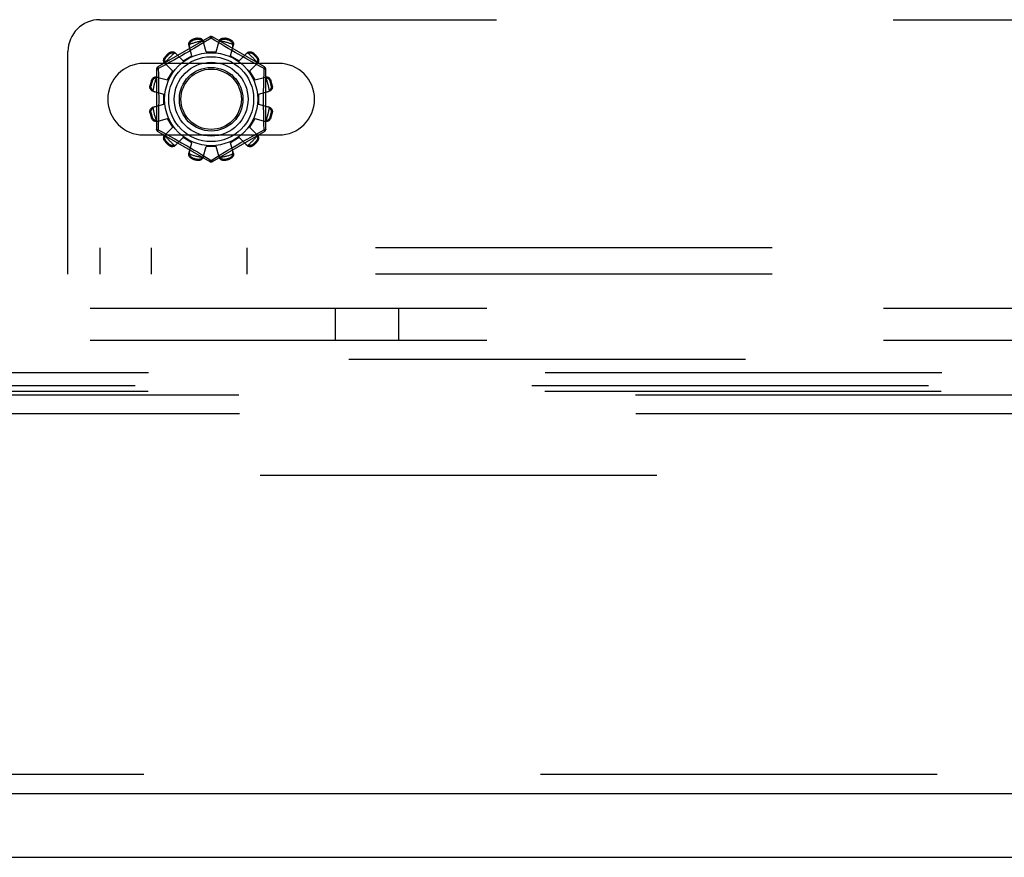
# Model space of a CAD drawing. Header units: inches. Extents: x 0 to 283, y 0 to 183.
# Tile 53 of 256: x 60.2 to 64.07, y 53.07 to 56.36. Entities that reach past the tile are written whole.
import ezdxf

# ---------------------------------------------------------------- set-up
doc = ezdxf.new("R2010")
doc.units = ezdxf.units.IN
doc.header["$LTSCALE"] = 15.583333
doc.header["$MEASUREMENT"] = 0
doc.linetypes.add('HIDDEN', pattern=[0.2, 0.1, -0.1])
doc.layers.get('0').update_dxf_attribs({"linetype": 'CONTINUOUS'})
for name, color, linetype in [('DEFAULT_2', 8, 'HIDDEN'), ('LEFTHAND_DOOR_ASSEMBLY', 7, 'CONTINUOUS'), ('SUBPANEL', 7, 'CONTINUOUS')]:
    doc.layers.add(name, color=color, linetype=linetype)

msp = doc.modelspace()

# ---------------------------------------------------------------- linework, layer by layer
at = {"color": 7, "linetype": 'Continuous'}
msp.add_line((53.3313, 53.072), (125.2273, 53.072), dxfattribs=at)
at = {"layer": 'DEFAULT_2', "color": 8, "linetype": 'HIDDEN'}
for p, q in [((60.5111, 56.3635), (69.2611, 56.3635)), ((60.9436, 56.2958), (60.7391, 56.1777)), ((60.9486, 56.2912), (60.9137, 56.2699)), ((60.9633, 56.2822), (60.9486, 56.2912)), ((61.1581, 56.1777), (60.9536, 56.2958)), ((60.8729, 56.2221), (60.8613, 56.2641)), ((60.8755, 56.2859), (60.8766, 56.2821)), ((60.8964, 56.2595), (60.8832, 56.2516)), ((60.8954, 56.2871), (60.8944, 56.2909)), ((60.9137, 56.2699), (60.8964, 56.2595)), ((60.9286, 56.237), (60.9176, 56.2792)), ((60.9861, 56.2684), (60.9633, 56.2822)), ((60.9686, 56.237), (60.9796, 56.2792)), ((61.0028, 56.2583), (60.9861, 56.2684)), ((61.0028, 56.2909), (61.0018, 56.2871)), ((61.0155, 56.2507), (61.0028, 56.2583)), ((61.0206, 56.2821), (61.0216, 56.2859)), ((61.0243, 56.2221), (61.0358, 56.2641)), ((60.3861, 55.3635), (60.3861, 56.2385)), ((60.7679, 56.2179), (60.7707, 56.2151)), ((60.7844, 56.2289), (60.7817, 56.2317)), ((60.8383, 56.2021), (60.8076, 56.2331)), ((60.8319, 56.2217), (60.8177, 56.2137)), ((60.8466, 56.2301), (60.8319, 56.2217)), ((60.8383, 56.2021), (60.8729, 56.2221)), ((60.8616, 56.2388), (60.8466, 56.2301)), ((60.9286, 56.237), (60.9686, 56.237)), ((61.0292, 56.2426), (61.0155, 56.2507)), ((61.0243, 56.2221), (61.0589, 56.2021)), ((61.0433, 56.2343), (61.0292, 56.2426)), ((61.0575, 56.2261), (61.0433, 56.2343)), ((61.0713, 56.2182), (61.0575, 56.2261)), ((61.0589, 56.2021), (61.0896, 56.2331)), ((61.0845, 56.2108), (61.0713, 56.2182)), ((61.1155, 56.2317), (61.1127, 56.2289)), ((61.1265, 56.2151), (61.1293, 56.2179)), ((61.2142, 56.1916), (60.683, 56.1916)), ((60.7668, 56.1854), (60.7406, 56.1711)), ((60.7975, 56.1613), (60.7664, 56.192)), ((60.7866, 56.1963), (60.7668, 56.1854)), ((60.8044, 56.2062), (60.7866, 56.1963)), ((60.8177, 56.2137), (60.8044, 56.2062)), ((61.0969, 56.2039), (61.0845, 56.2108)), ((61.1082, 56.1976), (61.0969, 56.2039)), ((61.0997, 56.1613), (61.1307, 56.192)), ((61.1231, 56.1894), (61.1082, 56.1976)), ((61.1435, 56.1782), (61.1231, 56.1894)), ((61.1566, 56.1711), (61.1435, 56.1782)), ((60.7341, 56.1691), (60.7341, 55.9329)), ((60.7354, 56.1382), (60.7775, 56.1267)), ((60.7406, 56.1711), (60.7411, 56.1475)), ((60.7411, 56.1475), (60.7417, 56.1235)), ((60.7775, 56.1267), (60.7975, 56.1613)), ((61.0997, 56.1613), (61.1197, 56.1267)), ((61.1197, 56.1267), (61.1617, 56.1382)), ((61.1631, 55.9329), (61.1631, 56.1691)), ((60.7086, 56.1052), (60.7124, 56.1042)), ((60.7175, 56.123), (60.7137, 56.124)), ((61.1551, 56.0993), (61.1555, 56.1235)), ((61.1835, 56.124), (61.1797, 56.123)), ((61.1847, 56.1042), (61.1885, 56.1052)), ((60.7204, 56.082), (60.7626, 56.071)), ((60.7626, 56.031), (60.7626, 56.071)), ((61.1346, 56.071), (61.1768, 56.082)), ((61.1346, 56.071), (61.1346, 56.031)), ((60.7204, 56.02), (60.7626, 56.031)), ((61.1346, 56.031), (61.1768, 56.02)), ((60.7124, 55.9978), (60.7086, 55.9968)), ((61.1885, 55.9968), (61.1847, 55.9978)), ((60.7137, 55.9779), (60.7175, 55.979)), ((60.7354, 55.9637), (60.7775, 55.9753)), ((60.7975, 55.9407), (60.7775, 55.9753)), ((61.1197, 55.9753), (61.0997, 55.9407)), ((61.1197, 55.9753), (61.1617, 55.9637)), ((61.156, 55.9544), (61.1555, 55.9784)), ((61.1566, 55.9309), (61.156, 55.9544)), ((61.1797, 55.979), (61.1835, 55.9779)), ((60.683, 55.9104), (61.2142, 55.9104)), ((60.7391, 55.9243), (60.9436, 55.8062)), ((60.7406, 55.9309), (60.7537, 55.9237)), ((60.7537, 55.9237), (60.7741, 55.9126)), ((60.7664, 55.91), (60.7975, 55.9407)), ((60.7741, 55.9126), (60.789, 55.9043)), ((60.9536, 55.8062), (61.1581, 55.9243)), ((61.0927, 55.8958), (61.1106, 55.9057)), ((61.1307, 55.91), (61.0997, 55.9407)), ((61.1106, 55.9057), (61.1303, 55.9165)), ((61.1303, 55.9165), (61.1566, 55.9309)), ((60.7707, 55.8868), (60.7679, 55.8841)), ((60.7817, 55.8703), (60.7844, 55.8731)), ((60.8063, 55.8947), (60.8191, 55.8875)), ((60.8076, 55.8688), (60.8383, 55.8999)), ((60.8191, 55.8875), (60.8327, 55.8798)), ((60.8729, 55.8799), (60.8383, 55.8999)), ((60.8538, 55.8676), (60.868, 55.8594)), ((60.8613, 55.8378), (60.8729, 55.8799)), ((61.0589, 55.8999), (61.0243, 55.8799)), ((61.0358, 55.8378), (61.0243, 55.8799)), ((61.0356, 55.8631), (61.0506, 55.8718)), ((61.0506, 55.8718), (61.0653, 55.8803)), ((61.0896, 55.8688), (61.0589, 55.8999)), ((61.0653, 55.8803), (61.0794, 55.8883)), ((61.0794, 55.8883), (61.0927, 55.8958)), ((61.1127, 55.8731), (61.1155, 55.8703)), ((61.1293, 55.8841), (61.1265, 55.8868)), ((60.868, 55.8594), (60.8816, 55.8513)), ((60.8816, 55.8513), (60.8943, 55.8437)), ((60.8943, 55.8437), (60.9111, 55.8336)), ((60.9111, 55.8336), (60.9338, 55.8198)), ((60.9176, 55.8228), (60.9286, 55.865)), ((60.9686, 55.865), (60.9286, 55.865)), ((60.9486, 55.8108), (60.9835, 55.832)), ((60.9796, 55.8228), (60.9686, 55.865)), ((60.9835, 55.832), (61.0008, 55.8425)), ((61.0008, 55.8425), (61.0139, 55.8503)), ((60.8766, 55.8199), (60.8755, 55.8161)), ((60.8944, 55.811), (60.8954, 55.8148)), ((60.9338, 55.8198), (60.9486, 55.8108)), ((61.0018, 55.8148), (61.0028, 55.811)), ((61.0216, 55.8161), (61.0206, 55.8199)), ((69.3861, 55.4675), (60.3861, 55.4675)), ((60.5111, 55.4675), (60.5111, 55.3635)), ((60.7136, 55.3635), (60.7136, 55.4675)), ((61.0902, 55.3635), (61.0902, 55.4675)), ((69.3861, 55.3635), (60.3861, 55.3635)), ((58.3735, 55.03), (67.9339, 55.03)), ((66.9357, 54.9754), (59.3716, 54.9754)), ((59.0923, 54.926), (67.9339, 54.926)), ((66.9341, 54.9019), (59.3733, 54.9019)), ((59.4994, 54.8897), (66.8079, 54.8897)), ((59.501, 54.8162), (66.8063, 54.8162)), ((87.6333, 54.572), (55.0293, 54.572))]:
    msp.add_line(p, q, dxfattribs=at)
for points in [[(60.8944, 56.2909), (60.8966, 56.2913), (60.8987, 56.2915), (60.901, 56.2915), (60.9031, 56.2912), (60.9053, 56.2908), (60.9073, 56.2901), (60.9091, 56.2893), (60.9109, 56.2883), (60.9125, 56.2871), (60.9139, 56.2857), (60.9152, 56.2842), (60.9162, 56.2826), (60.917, 56.2809), (60.9176, 56.2792)], [(60.9436, 56.2958), (60.9439, 56.2958), (60.9444, 56.2957), (60.9449, 56.2954), (60.9455, 56.2949), (60.9462, 56.2942), (60.947, 56.2933), (60.9478, 56.2923), (60.9486, 56.2912)], [(60.9486, 56.2912), (60.9494, 56.2923), (60.9502, 56.2933), (60.9509, 56.2942), (60.9516, 56.2949), (60.9523, 56.2954), (60.9528, 56.2957), (60.9533, 56.2958), (60.9536, 56.2958)], [(60.9796, 56.2792), (60.9802, 56.2809), (60.981, 56.2826), (60.982, 56.2842), (60.9832, 56.2857), (60.9847, 56.2871), (60.9863, 56.2883), (60.988, 56.2893), (60.9899, 56.2901), (60.9919, 56.2908), (60.994, 56.2912), (60.9962, 56.2915), (60.9984, 56.2915), (61.0006, 56.2913), (61.0028, 56.2909)], [(60.8613, 56.2641), (60.861, 56.2659), (60.8608, 56.2678), (60.8609, 56.2697), (60.8612, 56.2716), (60.8618, 56.2735), (60.8626, 56.2753), (60.8636, 56.2771), (60.8648, 56.2787), (60.8662, 56.2803), (60.8678, 56.2818), (60.8696, 56.2831), (60.8715, 56.2842), (60.8735, 56.2851), (60.8755, 56.2859)], [(60.8636, 56.266), (60.8632, 56.2645), (60.8629, 56.2629), (60.8628, 56.2614), (60.8628, 56.2599), (60.863, 56.2584), (60.8633, 56.257)], [(60.8636, 56.266), (60.8638, 56.267), (60.8641, 56.268), (60.8643, 56.269), (60.8647, 56.27), (60.8651, 56.271), (60.8655, 56.2719), (60.8659, 56.2729), (60.8664, 56.2738), (60.867, 56.2747), (60.8677, 56.2756), (60.8684, 56.2765), (60.8692, 56.2774), (60.8701, 56.2783), (60.8711, 56.2792), (60.8722, 56.28), (60.8735, 56.2808), (60.875, 56.2815), (60.8766, 56.2821)], [(60.8954, 56.2871), (60.8971, 56.2874), (60.8987, 56.2875), (60.9002, 56.2875), (60.9016, 56.2874), (60.9029, 56.2871), (60.9042, 56.2868), (60.9053, 56.2864), (60.9064, 56.286), (60.9074, 56.2855), (60.9083, 56.285), (60.9092, 56.2845), (60.9101, 56.2839), (60.9109, 56.2833), (60.9117, 56.2826), (60.9125, 56.2819), (60.9133, 56.2812), (60.914, 56.2805), (60.9147, 56.2797)], [(60.9194, 56.2721), (60.919, 56.2735), (60.9184, 56.2748), (60.9177, 56.2761), (60.9168, 56.2774), (60.9158, 56.2786), (60.9147, 56.2797)], [(60.9825, 56.2797), (60.9814, 56.2786), (60.9804, 56.2774), (60.9795, 56.2761), (60.9788, 56.2748), (60.9782, 56.2735), (60.9777, 56.2721)], [(60.9825, 56.2797), (60.9832, 56.2805), (60.9839, 56.2812), (60.9847, 56.2819), (60.9854, 56.2826), (60.9862, 56.2833), (60.9871, 56.2839), (60.9879, 56.2845), (60.9889, 56.285), (60.9898, 56.2855), (60.9908, 56.286), (60.9919, 56.2864), (60.993, 56.2868), (60.9942, 56.2871), (60.9955, 56.2874), (60.997, 56.2875), (60.9985, 56.2875), (61.0001, 56.2874), (61.0018, 56.2871)], [(61.0206, 56.2821), (61.0222, 56.2815), (61.0237, 56.2808), (61.025, 56.28), (61.0261, 56.2792), (61.0271, 56.2783), (61.028, 56.2774), (61.0288, 56.2765), (61.0295, 56.2756), (61.0302, 56.2747), (61.0307, 56.2738), (61.0312, 56.2729), (61.0317, 56.2719), (61.0321, 56.271), (61.0325, 56.27), (61.0328, 56.269), (61.0331, 56.268), (61.0334, 56.267), (61.0336, 56.266)], [(61.0216, 56.2859), (61.0237, 56.2851), (61.0257, 56.2842), (61.0276, 56.2831), (61.0294, 56.2818), (61.031, 56.2803), (61.0324, 56.2787), (61.0336, 56.2771), (61.0346, 56.2753), (61.0354, 56.2735), (61.0359, 56.2716), (61.0363, 56.2697), (61.0364, 56.2678), (61.0362, 56.2659), (61.0358, 56.2641)], [(61.0339, 56.257), (61.0342, 56.2584), (61.0344, 56.2599), (61.0344, 56.2614), (61.0343, 56.2629), (61.034, 56.2645), (61.0336, 56.266)], [(60.7664, 56.192), (60.7652, 56.1933), (60.7642, 56.1948), (60.7633, 56.1965), (60.7626, 56.1984), (60.7622, 56.2003), (60.7619, 56.2023), (60.7619, 56.2043), (60.7621, 56.2063), (60.7626, 56.2084), (60.7632, 56.2105), (60.7641, 56.2125), (60.7652, 56.2144), (60.7665, 56.2162), (60.7679, 56.2179)], [(60.7675, 56.1947), (60.7672, 56.1957), (60.7669, 56.1967), (60.7666, 56.1977), (60.7664, 56.1987), (60.7662, 56.1997), (60.7661, 56.2008), (60.7661, 56.2018), (60.766, 56.2029), (60.7661, 56.204), (60.7662, 56.2051), (60.7663, 56.2062), (60.7666, 56.2074), (60.7669, 56.2086), (60.7674, 56.2098), (60.7679, 56.2111), (60.7687, 56.2125), (60.7696, 56.2138), (60.7707, 56.2151)], [(60.7817, 56.2317), (60.7834, 56.2331), (60.7852, 56.2344), (60.7871, 56.2354), (60.7891, 56.2363), (60.7912, 56.237), (60.7932, 56.2374), (60.7953, 56.2376), (60.7973, 56.2376), (60.7993, 56.2374), (60.8012, 56.2369), (60.803, 56.2363), (60.8047, 56.2354), (60.8063, 56.2343), (60.8076, 56.2331)], [(60.7844, 56.2289), (60.7858, 56.23), (60.7871, 56.2309), (60.7884, 56.2316), (60.7897, 56.2322), (60.791, 56.2327), (60.7922, 56.233), (60.7934, 56.2332), (60.7945, 56.2334), (60.7956, 56.2335), (60.7967, 56.2335), (60.7978, 56.2335), (60.7988, 56.2334), (60.7998, 56.2333), (60.8009, 56.2332), (60.8019, 56.233), (60.8029, 56.2327), (60.8039, 56.2324), (60.8049, 56.2321)], [(60.8128, 56.2279), (60.8117, 56.2289), (60.8105, 56.2297), (60.8093, 56.2305), (60.8079, 56.2312), (60.8064, 56.2317), (60.8049, 56.2321)], [(60.8832, 56.2516), (60.8689, 56.2432), (60.8616, 56.2388)], [(61.0923, 56.2321), (61.0908, 56.2317), (61.0893, 56.2312), (61.0879, 56.2305), (61.0866, 56.2297), (61.0854, 56.2289), (61.0844, 56.2279)], [(61.0896, 56.2331), (61.0909, 56.2343), (61.0924, 56.2354), (61.0941, 56.2363), (61.096, 56.2369), (61.0979, 56.2374), (61.0999, 56.2376), (61.1019, 56.2376), (61.1039, 56.2374), (61.106, 56.237), (61.1081, 56.2363), (61.1101, 56.2354), (61.112, 56.2344), (61.1138, 56.2331), (61.1155, 56.2317)], [(61.0923, 56.2321), (61.0933, 56.2324), (61.0943, 56.2327), (61.0953, 56.233), (61.0963, 56.2332), (61.0973, 56.2333), (61.0984, 56.2334), (61.0994, 56.2335), (61.1005, 56.2335), (61.1016, 56.2335), (61.1027, 56.2334), (61.1038, 56.2332), (61.105, 56.233), (61.1062, 56.2327), (61.1074, 56.2322), (61.1087, 56.2316), (61.1101, 56.2309), (61.1114, 56.23), (61.1127, 56.2289)], [(61.1265, 56.2151), (61.1276, 56.2138), (61.1285, 56.2125), (61.1292, 56.2111), (61.1298, 56.2098), (61.1303, 56.2086), (61.1306, 56.2074), (61.1308, 56.2062), (61.131, 56.205), (61.1311, 56.2039), (61.1311, 56.2029), (61.1311, 56.2018), (61.131, 56.2008), (61.1309, 56.1997), (61.1308, 56.1987), (61.1306, 56.1977), (61.1303, 56.1967), (61.13, 56.1957), (61.1297, 56.1947)], [(61.1293, 56.2179), (61.1307, 56.2162), (61.132, 56.2144), (61.133, 56.2125), (61.1339, 56.2105), (61.1346, 56.2084), (61.135, 56.2063), (61.1352, 56.2043), (61.1352, 56.2023), (61.135, 56.2003), (61.1345, 56.1984), (61.1339, 56.1965), (61.133, 56.1948), (61.1319, 56.1933), (61.1307, 56.192)], [(60.7406, 56.1711), (60.74, 56.1723), (60.7395, 56.1735), (60.7392, 56.1746), (60.7389, 56.1756), (60.7388, 56.1764), (60.7388, 56.177), (60.7389, 56.1775), (60.7391, 56.1777)], [(60.7675, 56.1947), (60.7679, 56.1932), (60.7684, 56.1917), (60.7691, 56.1903), (60.7698, 56.189), (60.7707, 56.1878), (60.7717, 56.1868)], [(61.1255, 56.1868), (61.1265, 56.1878), (61.1273, 56.189), (61.1281, 56.1903), (61.1288, 56.1917), (61.1293, 56.1932), (61.1297, 56.1947)], [(61.1581, 56.1777), (61.1583, 56.1775), (61.1584, 56.177), (61.1584, 56.1764), (61.1583, 56.1756), (61.158, 56.1746), (61.1576, 56.1735), (61.1572, 56.1723), (61.1566, 56.1711)], [(60.7137, 56.124), (60.7144, 56.1261), (60.7154, 56.1281), (60.7165, 56.13), (60.7178, 56.1318), (60.7193, 56.1334), (60.7208, 56.1348), (60.7225, 56.136), (60.7242, 56.137), (60.7261, 56.1378), (60.728, 56.1383), (60.7299, 56.1387), (60.7318, 56.1388), (60.7336, 56.1386), (60.7354, 56.1382)], [(60.7425, 56.1363), (60.7411, 56.1366), (60.7397, 56.1368), (60.7382, 56.1368), (60.7366, 56.1367), (60.7351, 56.1364), (60.7336, 56.136)], [(60.7341, 56.1691), (60.7342, 56.1694), (60.7345, 56.1697), (60.7351, 56.17), (60.7359, 56.1703), (60.7368, 56.1705), (60.7379, 56.1708), (60.7392, 56.1709), (60.7406, 56.1711)], [(61.1636, 56.136), (61.1621, 56.1364), (61.1605, 56.1367), (61.159, 56.1368), (61.1575, 56.1368), (61.156, 56.1366), (61.1546, 56.1363)], [(61.1555, 56.1235), (61.1563, 56.1594), (61.1566, 56.1711)], [(61.1566, 56.1711), (61.158, 56.171), (61.1592, 56.1708), (61.1604, 56.1705), (61.1613, 56.1703), (61.1621, 56.17), (61.1626, 56.1697), (61.163, 56.1694), (61.1631, 56.1691)], [(61.1617, 56.1382), (61.1635, 56.1386), (61.1654, 56.1388), (61.1673, 56.1387), (61.1692, 56.1383), (61.1711, 56.1378), (61.1729, 56.137), (61.1747, 56.136), (61.1763, 56.1348), (61.1779, 56.1334), (61.1794, 56.1318), (61.1807, 56.13), (61.1818, 56.1281), (61.1827, 56.1261), (61.1835, 56.124)], [(60.7204, 56.082), (60.7186, 56.0826), (60.717, 56.0834), (60.7154, 56.0844), (60.7139, 56.0856), (60.7125, 56.0871), (60.7113, 56.0887), (60.7103, 56.0904), (60.7095, 56.0923), (60.7088, 56.0943), (60.7083, 56.0964), (60.7081, 56.0986), (60.7081, 56.1008), (60.7082, 56.103), (60.7086, 56.1052)], [(60.7199, 56.0849), (60.7191, 56.0856), (60.7184, 56.0863), (60.7176, 56.0871), (60.7169, 56.0878), (60.7163, 56.0886), (60.7157, 56.0895), (60.7151, 56.0903), (60.7146, 56.0913), (60.714, 56.0922), (60.7136, 56.0932), (60.7131, 56.0943), (60.7128, 56.0954), (60.7124, 56.0966), (60.7122, 56.0979), (60.7121, 56.0994), (60.712, 56.1009), (60.7121, 56.1025), (60.7124, 56.1042)], [(60.7175, 56.123), (60.7181, 56.1246), (60.7188, 56.1261), (60.7196, 56.1274), (60.7204, 56.1285), (60.7213, 56.1295), (60.7222, 56.1304), (60.723, 56.1312), (60.724, 56.1319), (60.7249, 56.1326), (60.7258, 56.1331), (60.7267, 56.1336), (60.7276, 56.1341), (60.7286, 56.1345), (60.7296, 56.1349), (60.7305, 56.1352), (60.7315, 56.1355), (60.7326, 56.1358), (60.7336, 56.136)], [(60.7417, 56.1235), (60.7421, 56.0993), (60.7422, 56.0872), (60.7423, 56.0751), (60.7424, 56.0631), (60.7424, 56.051), (60.7424, 56.0389), (60.7423, 56.0268), (60.7422, 56.0147), (60.7421, 56.0026), (60.7419, 55.9905), (60.7417, 55.9784)], [(61.1555, 55.9784), (61.1551, 56.0026), (61.1549, 56.0147), (61.1548, 56.0268), (61.1548, 56.0389), (61.1547, 56.051), (61.1548, 56.0631), (61.1548, 56.0751), (61.1549, 56.0872), (61.1551, 56.0993)], [(61.1636, 56.136), (61.1646, 56.1358), (61.1656, 56.1355), (61.1666, 56.1352), (61.1676, 56.1349), (61.1686, 56.1345), (61.1695, 56.1341), (61.1705, 56.1336), (61.1714, 56.1331), (61.1723, 56.1326), (61.1732, 56.1319), (61.1741, 56.1312), (61.175, 56.1304), (61.1759, 56.1295), (61.1768, 56.1285), (61.1776, 56.1274), (61.1784, 56.1261), (61.1791, 56.1246), (61.1797, 56.123)], [(61.1885, 56.1052), (61.1889, 56.103), (61.1891, 56.1008), (61.1891, 56.0986), (61.1888, 56.0964), (61.1884, 56.0943), (61.1877, 56.0923), (61.1869, 56.0904), (61.1859, 56.0887), (61.1847, 56.0871), (61.1833, 56.0856), (61.1818, 56.0844), (61.1802, 56.0834), (61.1785, 56.0826), (61.1768, 56.082)], [(61.1847, 56.1042), (61.185, 56.1025), (61.1851, 56.1009), (61.1851, 56.0993), (61.185, 56.0979), (61.1847, 56.0966), (61.1844, 56.0954), (61.184, 56.0943), (61.1836, 56.0932), (61.1831, 56.0922), (61.1826, 56.0912), (61.1821, 56.0903), (61.1815, 56.0895), (61.1809, 56.0886), (61.1802, 56.0878), (61.1795, 56.0871), (61.1788, 56.0863), (61.1781, 56.0856), (61.1773, 56.0849)], [(60.7199, 56.0849), (60.721, 56.0838), (60.7222, 56.0828), (60.7234, 56.0819), (60.7248, 56.0812), (60.7261, 56.0806), (60.7275, 56.0801)], [(61.1697, 56.0801), (61.1711, 56.0806), (61.1724, 56.0812), (61.1737, 56.0819), (61.175, 56.0828), (61.1762, 56.0838), (61.1773, 56.0849)], [(60.7275, 56.0218), (60.7261, 56.0214), (60.7248, 56.0208), (60.7234, 56.0201), (60.7222, 56.0192), (60.721, 56.0182), (60.7199, 56.0171)], [(61.1773, 56.0171), (61.1762, 56.0182), (61.175, 56.0192), (61.1737, 56.0201), (61.1724, 56.0208), (61.1711, 56.0214), (61.1697, 56.0218)], [(60.7086, 55.9968), (60.7082, 55.999), (60.7081, 56.0011), (60.7081, 56.0034), (60.7083, 56.0055), (60.7088, 56.0077), (60.7095, 56.0097), (60.7103, 56.0115), (60.7113, 56.0133), (60.7125, 56.0149), (60.7139, 56.0163), (60.7154, 56.0176), (60.717, 56.0186), (60.7186, 56.0194), (60.7204, 56.02)], [(60.7124, 55.9978), (60.7121, 55.9995), (60.712, 56.0011), (60.7121, 56.0026), (60.7122, 56.004), (60.7125, 56.0053), (60.7128, 56.0066), (60.7131, 56.0077), (60.7136, 56.0088), (60.7141, 56.0098), (60.7146, 56.0107), (60.7151, 56.0116), (60.7157, 56.0125), (60.7163, 56.0133), (60.717, 56.0141), (60.7176, 56.0149), (60.7184, 56.0157), (60.7191, 56.0164), (60.7199, 56.0171)], [(61.1768, 56.02), (61.1785, 56.0194), (61.1802, 56.0186), (61.1818, 56.0176), (61.1833, 56.0163), (61.1847, 56.0149), (61.1859, 56.0133), (61.1869, 56.0115), (61.1877, 56.0097), (61.1884, 56.0077), (61.1888, 56.0055), (61.1891, 56.0034), (61.1891, 56.0011), (61.1889, 55.999), (61.1885, 55.9968)], [(61.1773, 56.0171), (61.1781, 56.0164), (61.1788, 56.0157), (61.1795, 56.0149), (61.1802, 56.0141), (61.1809, 56.0133), (61.1815, 56.0125), (61.1821, 56.0116), (61.1826, 56.0107), (61.1831, 56.0098), (61.1836, 56.0088), (61.184, 56.0077), (61.1844, 56.0065), (61.1847, 56.0053), (61.185, 56.004), (61.1851, 56.0026), (61.1851, 56.0011), (61.185, 55.9995), (61.1847, 55.9978)], [(60.7354, 55.9637), (60.7336, 55.9634), (60.7318, 55.9632), (60.7299, 55.9633), (60.728, 55.9636), (60.7261, 55.9642), (60.7242, 55.965), (60.7225, 55.966), (60.7208, 55.9672), (60.7193, 55.9686), (60.7178, 55.9702), (60.7165, 55.972), (60.7154, 55.9739), (60.7144, 55.9759), (60.7137, 55.9779)], [(60.7336, 55.966), (60.7326, 55.9662), (60.7315, 55.9665), (60.7305, 55.9668), (60.7296, 55.9671), (60.7286, 55.9675), (60.7276, 55.9679), (60.7267, 55.9683), (60.7258, 55.9688), (60.7249, 55.9694), (60.7239, 55.9701), (60.723, 55.9708), (60.7221, 55.9716), (60.7213, 55.9725), (60.7204, 55.9735), (60.7196, 55.9746), (60.7188, 55.9759), (60.7181, 55.9774), (60.7175, 55.979)], [(60.7336, 55.966), (60.7351, 55.9656), (60.7366, 55.9653), (60.7382, 55.9652), (60.7397, 55.9652), (60.7411, 55.9654), (60.7425, 55.9657)], [(60.7417, 55.9784), (60.7409, 55.9426), (60.7406, 55.9309)], [(61.1546, 55.9657), (61.156, 55.9654), (61.1575, 55.9652), (61.159, 55.9652), (61.1605, 55.9653), (61.1621, 55.9656), (61.1636, 55.966)], [(61.1835, 55.9779), (61.1827, 55.9759), (61.1818, 55.9739), (61.1807, 55.972), (61.1794, 55.9702), (61.1779, 55.9686), (61.1763, 55.9672), (61.1747, 55.966), (61.1729, 55.965), (61.1711, 55.9642), (61.1692, 55.9636), (61.1673, 55.9633), (61.1654, 55.9632), (61.1635, 55.9634), (61.1617, 55.9637)], [(61.1797, 55.979), (61.1791, 55.9774), (61.1784, 55.9759), (61.1776, 55.9746), (61.1768, 55.9735), (61.1759, 55.9724), (61.175, 55.9716), (61.1741, 55.9708), (61.1732, 55.97), (61.1723, 55.9694), (61.1714, 55.9688), (61.1705, 55.9683), (61.1695, 55.9679), (61.1686, 55.9675), (61.1676, 55.9671), (61.1666, 55.9667), (61.1656, 55.9665), (61.1646, 55.9662), (61.1636, 55.966)], [(60.7406, 55.9309), (60.7392, 55.931), (60.7379, 55.9312), (60.7368, 55.9314), (60.7359, 55.9317), (60.7351, 55.932), (60.7345, 55.9323), (60.7342, 55.9326), (60.7341, 55.9329)], [(60.7391, 55.9243), (60.7389, 55.9245), (60.7388, 55.925), (60.7388, 55.9256), (60.7389, 55.9264), (60.7392, 55.9274), (60.7395, 55.9284), (60.74, 55.9296), (60.7406, 55.9309)], [(60.7679, 55.8841), (60.7665, 55.8858), (60.7652, 55.8876), (60.7641, 55.8895), (60.7632, 55.8915), (60.7626, 55.8936), (60.7621, 55.8956), (60.7619, 55.8977), (60.7619, 55.8997), (60.7622, 55.9017), (60.7626, 55.9036), (60.7633, 55.9054), (60.7642, 55.9071), (60.7652, 55.9087), (60.7664, 55.91)], [(60.7707, 55.8868), (60.7696, 55.8882), (60.7687, 55.8895), (60.7679, 55.8908), (60.7673, 55.8921), (60.7669, 55.8934), (60.7666, 55.8946), (60.7663, 55.8958), (60.7662, 55.8969), (60.7661, 55.898), (60.766, 55.8991), (60.7661, 55.9002), (60.7661, 55.9012), (60.7662, 55.9022), (60.7664, 55.9033), (60.7666, 55.9043), (60.7669, 55.9053), (60.7672, 55.9063), (60.7675, 55.9073)], [(60.7717, 55.9152), (60.7707, 55.9141), (60.7698, 55.9129), (60.7691, 55.9117), (60.7684, 55.9103), (60.7679, 55.9088), (60.7675, 55.9073)], [(60.789, 55.9043), (60.8003, 55.8981), (60.8063, 55.8947)], [(61.1297, 55.9073), (61.1293, 55.9088), (61.1288, 55.9103), (61.1281, 55.9117), (61.1273, 55.9129), (61.1265, 55.9141), (61.1255, 55.9152)], [(61.1297, 55.9073), (61.13, 55.9063), (61.1303, 55.9053), (61.1306, 55.9043), (61.1308, 55.9033), (61.1309, 55.9022), (61.131, 55.9012), (61.1311, 55.9002), (61.1311, 55.8991), (61.1311, 55.898), (61.131, 55.8969), (61.1308, 55.8958), (61.1306, 55.8946), (61.1303, 55.8934), (61.1298, 55.8921), (61.1292, 55.8908), (61.1285, 55.8895), (61.1276, 55.8882), (61.1265, 55.8868)], [(61.1307, 55.91), (61.1319, 55.9087), (61.133, 55.9071), (61.1339, 55.9054), (61.1345, 55.9036), (61.135, 55.9017), (61.1352, 55.8997), (61.1352, 55.8977), (61.135, 55.8956), (61.1346, 55.8936), (61.1339, 55.8915), (61.133, 55.8895), (61.132, 55.8876), (61.1307, 55.8858), (61.1293, 55.8841)], [(61.1631, 55.9329), (61.163, 55.9326), (61.1626, 55.9323), (61.1621, 55.932), (61.1613, 55.9317), (61.1604, 55.9314), (61.1592, 55.9312), (61.158, 55.931), (61.1566, 55.9309)], [(61.1566, 55.9309), (61.1572, 55.9296), (61.1576, 55.9284), (61.158, 55.9274), (61.1583, 55.9264), (61.1584, 55.9256), (61.1584, 55.925), (61.1583, 55.9245), (61.1581, 55.9243)], [(60.8076, 55.8688), (60.8063, 55.8676), (60.8047, 55.8666), (60.803, 55.8657), (60.8012, 55.865), (60.7993, 55.8646), (60.7973, 55.8643), (60.7953, 55.8643), (60.7932, 55.8645), (60.7912, 55.865), (60.7891, 55.8656), (60.7871, 55.8665), (60.7852, 55.8676), (60.7834, 55.8689), (60.7817, 55.8703)], [(60.8049, 55.8699), (60.8039, 55.8696), (60.8029, 55.8693), (60.8019, 55.869), (60.8008, 55.8688), (60.7998, 55.8686), (60.7988, 55.8685), (60.7977, 55.8685), (60.7967, 55.8684), (60.7956, 55.8685), (60.7945, 55.8686), (60.7934, 55.8687), (60.7922, 55.869), (60.791, 55.8693), (60.7897, 55.8698), (60.7884, 55.8703), (60.7871, 55.8711), (60.7858, 55.872), (60.7844, 55.8731)], [(60.8049, 55.8699), (60.8064, 55.8703), (60.8079, 55.8708), (60.8093, 55.8715), (60.8105, 55.8722), (60.8117, 55.8731), (60.8128, 55.8741)], [(60.8327, 55.8798), (60.8467, 55.8718), (60.8538, 55.8676)], [(61.0844, 55.8741), (61.0854, 55.8731), (61.0866, 55.8722), (61.0879, 55.8715), (61.0893, 55.8708), (61.0908, 55.8703), (61.0923, 55.8699)], [(61.1155, 55.8703), (61.1138, 55.8689), (61.112, 55.8676), (61.1101, 55.8665), (61.1081, 55.8656), (61.106, 55.865), (61.1039, 55.8645), (61.1019, 55.8643), (61.0999, 55.8643), (61.0979, 55.8646), (61.096, 55.865), (61.0941, 55.8657), (61.0924, 55.8666), (61.0909, 55.8676), (61.0896, 55.8688)], [(61.1127, 55.8731), (61.1114, 55.872), (61.1101, 55.8711), (61.1087, 55.8703), (61.1074, 55.8698), (61.1062, 55.8693), (61.105, 55.869), (61.1038, 55.8687), (61.1026, 55.8686), (61.1015, 55.8685), (61.1005, 55.8684), (61.0994, 55.8685), (61.0984, 55.8685), (61.0973, 55.8686), (61.0963, 55.8688), (61.0953, 55.869), (61.0943, 55.8693), (61.0933, 55.8696), (61.0923, 55.8699)], [(60.8755, 55.8161), (60.8735, 55.8168), (60.8715, 55.8178), (60.8696, 55.8189), (60.8678, 55.8202), (60.8662, 55.8217), (60.8648, 55.8232), (60.8636, 55.8249), (60.8626, 55.8266), (60.8618, 55.8285), (60.8612, 55.8304), (60.8609, 55.8323), (60.8608, 55.8342), (60.861, 55.836), (60.8613, 55.8378)], [(60.8633, 55.8449), (60.863, 55.8435), (60.8628, 55.8421), (60.8628, 55.8406), (60.8629, 55.839), (60.8632, 55.8375), (60.8636, 55.836)], [(60.8766, 55.8199), (60.875, 55.8205), (60.8735, 55.8212), (60.8722, 55.822), (60.8711, 55.8228), (60.87, 55.8237), (60.8692, 55.8246), (60.8684, 55.8254), (60.8676, 55.8264), (60.867, 55.8273), (60.8664, 55.8282), (60.8659, 55.8291), (60.8655, 55.83), (60.865, 55.831), (60.8647, 55.832), (60.8643, 55.8329), (60.8641, 55.8339), (60.8638, 55.835), (60.8636, 55.836)], [(60.9147, 55.8223), (60.9158, 55.8234), (60.9168, 55.8246), (60.9177, 55.8258), (60.9184, 55.8272), (60.919, 55.8285), (60.9194, 55.8299)], [(60.9777, 55.8299), (60.9782, 55.8285), (60.9788, 55.8272), (60.9795, 55.8258), (60.9804, 55.8246), (60.9814, 55.8234), (60.9825, 55.8223)], [(61.0139, 55.8503), (61.0282, 55.8588), (61.0356, 55.8631)], [(61.0336, 55.836), (61.0334, 55.835), (61.0331, 55.8339), (61.0328, 55.8329), (61.0325, 55.832), (61.0321, 55.831), (61.0317, 55.83), (61.0312, 55.8291), (61.0307, 55.8282), (61.0302, 55.8273), (61.0295, 55.8263), (61.0288, 55.8254), (61.028, 55.8245), (61.0271, 55.8237), (61.0261, 55.8228), (61.025, 55.822), (61.0237, 55.8212), (61.0222, 55.8205), (61.0206, 55.8199)], [(61.0358, 55.8378), (61.0362, 55.836), (61.0364, 55.8342), (61.0363, 55.8323), (61.0359, 55.8304), (61.0354, 55.8285), (61.0346, 55.8266), (61.0336, 55.8249), (61.0324, 55.8232), (61.031, 55.8217), (61.0294, 55.8202), (61.0276, 55.8189), (61.0257, 55.8178), (61.0237, 55.8168), (61.0216, 55.8161)], [(61.0336, 55.836), (61.034, 55.8375), (61.0343, 55.839), (61.0344, 55.8406), (61.0344, 55.8421), (61.0342, 55.8435), (61.0339, 55.8449)], [(60.9176, 55.8228), (60.917, 55.821), (60.9162, 55.8194), (60.9152, 55.8178), (60.9139, 55.8163), (60.9125, 55.8149), (60.9109, 55.8137), (60.9091, 55.8127), (60.9073, 55.8119), (60.9053, 55.8112), (60.9031, 55.8107), (60.901, 55.8105), (60.8987, 55.8105), (60.8966, 55.8106), (60.8944, 55.811)], [(60.9147, 55.8223), (60.914, 55.8215), (60.9133, 55.8208), (60.9125, 55.82), (60.9117, 55.8193), (60.9109, 55.8187), (60.9101, 55.8181), (60.9092, 55.8175), (60.9083, 55.817), (60.9074, 55.8164), (60.9064, 55.816), (60.9053, 55.8155), (60.9041, 55.8152), (60.9029, 55.8148), (60.9016, 55.8146), (60.9002, 55.8145), (60.8987, 55.8144), (60.8971, 55.8145), (60.8954, 55.8148)], [(60.9486, 55.8108), (60.9478, 55.8097), (60.947, 55.8087), (60.9462, 55.8078), (60.9455, 55.8071), (60.9449, 55.8066), (60.9444, 55.8063), (60.9439, 55.8061), (60.9436, 55.8062)], [(60.9536, 55.8062), (60.9532, 55.8061), (60.9528, 55.8063), (60.9523, 55.8066), (60.9516, 55.8071), (60.9509, 55.8078), (60.9502, 55.8087), (60.9494, 55.8097), (60.9486, 55.8108)], [(61.0028, 55.811), (61.0006, 55.8106), (60.9984, 55.8105), (60.9962, 55.8105), (60.994, 55.8107), (60.9919, 55.8112), (60.9899, 55.8119), (60.988, 55.8127), (60.9863, 55.8137), (60.9847, 55.8149), (60.9832, 55.8163), (60.982, 55.8178), (60.981, 55.8194), (60.9802, 55.821), (60.9796, 55.8228)], [(61.0018, 55.8148), (61.0001, 55.8145), (60.9985, 55.8144), (60.9969, 55.8145), (60.9955, 55.8146), (60.9942, 55.8149), (60.993, 55.8152), (60.9919, 55.8156), (60.9908, 55.816), (60.9898, 55.8165), (60.9888, 55.817), (60.9879, 55.8175), (60.9871, 55.8181), (60.9862, 55.8187), (60.9854, 55.8194), (60.9847, 55.82), (60.9839, 55.8208), (60.9832, 55.8215), (60.9825, 55.8223)]]:
    msp.add_lwpolyline(points, dxfattribs=at)
for radius in [0.1829, 0.1668, 0.145, 0.125, 0.1186]:
    msp.add_circle((60.9486, 56.051), radius, dxfattribs=at)
for centre, radius, start, end in [((60.5111, 56.2385), 0.125, 90, 180), ((60.9486, 56.2871), 0.01, 60, 120), ((60.9486, 56.051), 0.2312, 98.4357, 111.5643), ((60.9486, 56.051), 0.246, 102.7238, 107.2762), ((60.9486, 56.051), 0.2421, 102.6908, 107.3092), ((60.9486, 56.051), 0.2312, 68.4357, 81.5643), ((60.9486, 56.051), 0.2421, 72.6908, 77.3092), ((60.9486, 56.051), 0.246, 72.7238, 77.2762), ((60.9486, 56.051), 0.2312, 128.4357, 141.5643), ((60.9486, 56.051), 0.246, 132.7238, 137.2762), ((60.9486, 56.051), 0.2421, 132.6908, 137.3092), ((60.9486, 56.051), 0.2312, 38.4357, 51.5643), ((60.9486, 56.051), 0.2421, 42.6908, 47.3092), ((60.9486, 56.051), 0.246, 42.7238, 47.2762), ((60.683, 56.051), 0.1406, 90, 270), ((60.7441, 56.1691), 0.01, 120, 180), ((61.1531, 56.1691), 0.01, 0, 60), ((61.2142, 56.051), 0.1406, 270, 90), ((60.9486, 56.051), 0.246, 162.7238, 167.2762), ((60.9486, 56.051), 0.2421, 162.6908, 167.3092), ((60.9486, 56.051), 0.2312, 158.4357, 171.5643), ((60.9486, 56.051), 0.2312, 8.4357, 21.5643), ((60.9486, 56.051), 0.2421, 12.6908, 17.3092), ((60.9486, 56.051), 0.246, 12.7238, 17.2762), ((60.9486, 56.051), 0.246, 192.7238, 197.2762), ((60.9486, 56.051), 0.2421, 192.6908, 197.3092), ((60.9486, 56.051), 0.2312, 188.4357, 201.5643), ((60.9486, 56.051), 0.2312, 338.4357, 351.5643), ((60.9486, 56.051), 0.2421, 342.6908, 347.3092), ((60.9486, 56.051), 0.246, 342.7238, 347.2762), ((60.7441, 55.9329), 0.01, 180, 240), ((60.9486, 56.051), 0.2312, 218.4357, 231.5643), ((60.9486, 56.051), 0.2312, 308.4357, 321.5643), ((61.1531, 55.9329), 0.01, 300, 360), ((60.9486, 56.051), 0.246, 222.7238, 227.2762), ((60.9486, 56.051), 0.2421, 222.6908, 227.3092), ((60.9486, 56.051), 0.2421, 312.6908, 317.3092), ((60.9486, 56.051), 0.246, 312.7238, 317.2762), ((60.9486, 56.051), 0.2312, 248.4357, 261.5643), ((60.9486, 56.051), 0.2312, 278.4357, 291.5643), ((60.9486, 56.051), 0.246, 252.7238, 257.2762), ((60.9486, 56.051), 0.2421, 252.6908, 257.3092), ((60.9486, 55.8148), 0.01, 240, 300), ((60.9486, 56.051), 0.2421, 282.6908, 287.3092), ((60.9486, 56.051), 0.246, 282.7238, 287.2762)]:
    msp.add_arc(centre, radius, start, end, dxfattribs=at)
at = {"layer": 'LEFTHAND_DOOR_ASSEMBLY', "color": 8, "linetype": 'HIDDEN'}
msp.add_line((88.7346, 53.397), (53.9481, 53.397), dxfattribs=at)
at = {"layer": 'LEFTHAND_DOOR_ASSEMBLY', "color": 3, "linetype": 'Continuous'}
msp.add_line((88.7346, 53.322), (53.9481, 53.322), dxfattribs=at)
at = {"layer": 'SUBPANEL', "color": 8, "linetype": 'HIDDEN'}
for p, q in [((121.2481, 55.2282), (57.3106, 55.2282)), ((61.4356, 55.2282), (61.4356, 55.1032)), ((61.6856, 55.1032), (61.6856, 55.2282)), ((121.2481, 55.1032), (57.3106, 55.1032))]:
    msp.add_line(p, q, dxfattribs=at)

doc.saveas('drawing.dxf')
